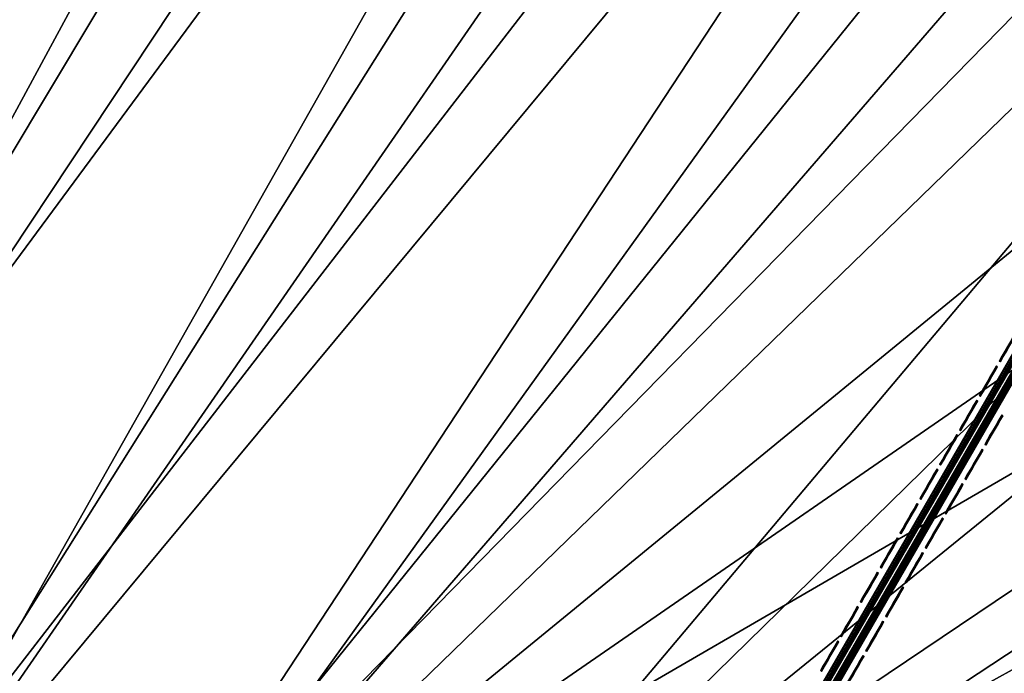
# Model space of a CAD drawing. Header units: inches. Extents: x 0 to 54.6, y -45.5 to 0.
# Tile 45 of 256: x 14.4 to 21.1, y -28.4 to -23.9. Entities that reach past the tile are written whole.
import ezdxf

# ---------------------------------------------------------------- set-up
doc = ezdxf.new("R2010")
doc.units = ezdxf.units.IN
doc.header["$LTSCALE"] = 0.03937
doc.header["$MEASUREMENT"] = 0
for name, color, linetype in [('A-FURN-3-ST', 151, 'Continuous'), ('A-FURN-3-ST-SEAM', 250, 'Continuous'), ('A-FURN-3-STITCH', 15, 'Continuous')]:
    doc.layers.add(name, color=color, linetype=linetype)

msp = doc.modelspace()

# ---------------------------------------------------------------- meshes
at = {"layer": 'A-FURN-3-ST'}
mesh = msp.add_polyface(dxfattribs=at)
corners = [(23.0629, -10.2733, 18), (22.4284, -9.6913, 17.9625), (21.0919, -9.4544, 18), (20.5052, -8.9224, 17.9625), (19.0918, -8.7091, 18), (22.6875, -9.0756, 17.45), (20.742, -8.2978, 17.45), (20.68, -8.4613, 17.6778), (22.6197, -9.2368, 17.6778), (20.5993, -8.6743, 17.8526), (22.5313, -9.4468, 17.8526), (22.5509, -9.4008, 5), (20.6173, -8.6277, 5), (22.6251, -9.2244, 5.0381), (36.7792, -17.9587, 5), (16.2872, -31.4568, 5), (14.7886, -30.727, 5), (28.1686, -12.1281, 5), (13.2573, -30.0683, 5), (26.329, -11.1521, 5), (24.4557, -10.2426, 5), (11.6968, -29.4823, 5), (10.1105, -28.9702, 5), (18.6572, -7.9243, 5), (8.5019, -28.5331, 5), (16.6732, -7.2916, 5), (6.8746, -28.172, 5), (14.6678, -6.7303, 5), (12.6436, -6.2412, 5), (5.2321, -27.8877, 5), (10.6032, -5.8249, 5), (8.5492, -5.4819, 5), (3.5781, -27.6808, 5), (6.4842, -5.2127, 5), (16.5622, -30.9235, 18), (30.6033, -14.2615, 18), (15.0378, -30.1812, 18), (26.9071, -12.1275, 18), (13.4803, -29.5113, 18), (25.0022, -11.1647, 18), (11.893, -28.9153, 18), (10.2795, -28.3945, 18), (8.6434, -27.95, 18), (17.0655, -8.0385, 18), (15.0157, -7.4435, 18), (6.9881, -27.5828, 18), (12.9453, -6.9249, 18), (5.3175, -27.2938, 18), (10.8571, -6.4834, 18), (8.7539, -6.1197, 18), (3.6351, -27.0835, 18), (6.6387, -5.8342, 18)]
mesh.append_faces([[corners[k] for k in face] for face in [(0, 1, 2), (2, 1, 3), (2, 3, 4), (5, 6, 7, 8), (8, 7, 9, 10), (10, 9, 3, 1), (11, 12, 13), (14, 15, 16), (17, 16, 18), (17, 18, 19), (19, 18, 20), (20, 18, 21), (20, 21, 11), (11, 21, 22), (11, 22, 12), (12, 22, 23), (23, 22, 24), (23, 24, 25), (25, 24, 26), (25, 26, 27), (27, 26, 28), (28, 26, 29), (28, 29, 30), (30, 29, 31), (31, 29, 32), (31, 32, 33), (34, 35, 36), (36, 37, 38), (38, 37, 39), (38, 39, 40), (40, 39, 0), (40, 0, 2), (40, 2, 41), (41, 2, 4), (41, 4, 42), (42, 4, 43), (42, 43, 44), (42, 44, 45), (45, 44, 46), (45, 46, 47), (47, 46, 48), (47, 48, 49), (47, 49, 50), (50, 49, 51)]])
mesh = msp.add_polyface(dxfattribs=at)
corners = [(39.0653, -20.7401, 18), (38.1606, -19.5417, 17.9625), (37.4714, -19.3205, 18), (36.58, -18.2032, 17.9625), (35.826, -17.9611, 18), (38.6738, -18.9573, 17.1847), (38.6985, -18.9291, 16.9), (37.072, -17.6007, 17.1847), (38.6013, -19.0398, 17.45), (37.0024, -17.6858, 17.45), (36.8919, -17.8212, 17.6778), (38.486, -19.1712, 17.6778), (36.7478, -17.9977, 17.8526), (38.3356, -19.3424, 17.8526), (38.6985, -18.9291, 5.5), (37.0957, -17.5717, 16.9), (38.6734, -18.9576, 5.3087), (37.0957, -17.5717, 5.5), (38.3683, -19.3045, 5), (36.9002, -17.8106, 5.0381), (38.4947, -19.1608, 5.0381), (20.555, -34.0562, 5), (19.1736, -33.1232, 5), (50.2339, -33.7088, 5), (17.75, -32.2561, 5), (49.1529, -31.9289, 5), (16.2872, -31.4568, 5), (48.0088, -30.1888, 5), (46.8032, -28.4908, 5), (45.5376, -26.8371, 5), (44.2135, -25.2298, 5), (42.8328, -23.6709, 5), (41.3971, -22.1625, 5), (39.9083, -20.7064, 5), (36.7792, -17.9587, 5), (14.7886, -30.727, 5), (35.1428, -16.6707, 5), (33.4614, -15.4421, 5), (31.7371, -14.2744, 5), (29.9721, -13.1693, 5), (28.1686, -12.1281, 5), (20.903, -33.5675, 18), (49.7143, -34.0088, 18), (19.498, -32.6185, 18), (48.6051, -32.1852, 18), (18.05, -31.7365, 18), (16.5622, -30.9235, 18), (47.429, -30.4041, 18), (46.1877, -28.6678, 18), (44.8828, -26.9787, 18), (43.5163, -25.3392, 18), (42.0898, -23.7515, 18), (40.6055, -22.2177, 18), (34.1312, -16.6636, 18), (32.3896, -15.4298, 18), (30.6033, -14.2615, 18), (15.0378, -30.1812, 18), (28.775, -13.1602, 18), (26.9071, -12.1275, 18)]
mesh.append_faces([[corners[k] for k in face] for face in [(0, 1, 2), (2, 1, 3), (2, 3, 4), (5, 6, 7), (8, 9, 10, 11), (11, 10, 12, 13), (13, 12, 3, 1), (6, 14, 15), (14, 16, 17), (18, 19, 20), (21, 22, 23), (23, 22, 24), (25, 24, 26), (25, 26, 27), (27, 26, 28), (28, 26, 29), (29, 26, 30), (30, 26, 31), (31, 26, 32), (32, 26, 33), (33, 26, 18), (18, 26, 34), (34, 35, 36), (36, 35, 37), (37, 35, 38), (38, 35, 39), (39, 35, 40), (41, 42, 43), (43, 44, 45), (45, 44, 46), (46, 44, 47), (46, 47, 48), (48, 49, 46), (46, 49, 50), (46, 50, 51), (51, 52, 46), (46, 52, 0), (46, 0, 2), (2, 4, 46), (46, 4, 53), (46, 53, 54), (54, 55, 46), (56, 55, 57), (56, 57, 58)]])
mesh = msp.add_polyface(dxfattribs=at)
corners = [(49.7143, -34.0088, 18), (49.9, -33.9013, 17.9789), (48.6051, -32.1852, 18), (48.8869, -32.0982, 17.9625), (47.749, -30.3675, 17.9625), (49.1112, -31.9564, 17.8526), (47.9681, -30.2178, 17.8526), (49.3037, -31.8347, 17.6778), (48.1562, -30.0892, 17.6778), (49.4515, -31.7413, 17.45), (48.3005, -29.9906, 17.45), (49.5444, -31.6826, 17.1847), (48.3912, -29.9286, 17.1847), (49.5761, -31.6626, 16.9), (50.0786, -33.798, 17.9162), (50.2432, -33.7027, 17.8146), (48.4222, -29.9075, 16.9), (47.176, -28.2171, 17.1847), (47.0875, -28.2823, 17.45), (46.9468, -28.386, 17.6778), (46.7635, -28.5212, 17.8526), (46.5499, -28.6786, 17.9625), (47.429, -30.4041, 18), (46.1877, -28.6678, 18), (45.2911, -27.0338, 17.9625), (47.2062, -28.1948, 16.9), (45.9002, -26.5501, 17.1847), (45.4989, -26.8688, 17.8526), (49.5761, -31.6626, 5.5), (48.4222, -29.9075, 5.5), (47.2062, -28.1948, 5.5), (45.9296, -26.5268, 16.9), (49.5438, -31.6827, 5.3087), (48.3906, -29.9287, 5.3087), (47.1754, -28.2172, 5.3087), (45.9296, -26.5268, 5.5), (46.8032, -28.4908, 5), (45.6875, -26.7183, 5.0381), (46.9573, -28.3775, 5.0381), (48.0088, -30.1888, 5), (48.1669, -30.081, 5.0381), (49.1529, -31.9289, 5), (49.3148, -31.8268, 5.0381), (49.452, -31.7404, 5.1464), (48.301, -29.9897, 5.1464), (47.088, -28.2814, 5.1464), (50.2339, -33.7088, 5), (17.75, -32.2561, 5), (19.498, -32.6185, 18)]
mesh.append_faces([[corners[k] for k in face] for face in [(0, 1, 2), (2, 1, 3), (2, 3, 4), (4, 3, 5, 6), (6, 5, 7, 8), (8, 7, 9, 10), (10, 9, 11, 12), (12, 11, 13), (3, 14, 5), (5, 15, 7), (13, 16, 12), (12, 16, 17), (12, 17, 18, 10), (10, 18, 19, 8), (8, 19, 20, 6), (6, 20, 21, 4), (4, 21, 22), (22, 21, 23), (23, 21, 24), (16, 25, 17), (17, 25, 26), (20, 27, 24, 21), (22, 2, 4), (13, 28, 16), (16, 28, 29), (16, 29, 25), (25, 29, 30), (25, 30, 31), (28, 32, 29), (29, 32, 33), (29, 33, 30), (30, 33, 34), (30, 34, 35), (36, 37, 38), (36, 38, 39), (39, 38, 40), (39, 40, 41), (41, 40, 42), (43, 42, 40, 44), (44, 40, 38, 45), (33, 32, 43, 44), (33, 44, 45, 34), (46, 47, 41), (48, 0, 2)]])
at = {"layer": 'A-FURN-3-ST-SEAM'}
mesh = msp.add_polyface(dxfattribs=at)
corners = [(21.6684, -25.5692, 18), (27.3369, -15.7434, 18.0191), (21.6623, -25.5656, 18.0255), (19.8809, -28.6653, 18), (19.8748, -28.6618, 18.0255), (18.0933, -31.7615, 18), (19.8206, -28.6305, 18.0459), (19.851, -28.6481, 18.0472), (21.6386, -25.5519, 18.0472), (21.6082, -25.5344, 18.0459), (27.2969, -15.7203, 18.05), (27.3135, -15.7299, 18.0462), (21.6522, -25.5598, 18.039), (27.3276, -15.738, 18.0354), (27.2804, -15.7108, 18.0462), (21.5953, -25.5269, 18.0362), (19.8077, -28.6231, 18.0362), (18.0069, -31.7116, 18.0045), (18.0111, -31.714, 18.0217), (19.7987, -28.6179, 18.0217), (19.7945, -28.6155, 18.0045), (21.5863, -25.5217, 18.0217), (21.5821, -25.5193, 18.0045), (21.5834, -25.5201, 17.9868), (19.7959, -28.6162, 17.9868), (18.0083, -31.7124, 17.9868), (19.8578, -28.652, 17.9563), (19.8434, -28.6437, 17.9505), (21.6309, -25.5475, 17.9505), (21.6454, -25.5559, 17.9563), (27.3135, -15.7299, 17.9538), (27.2969, -15.7203, 17.95), (21.6156, -25.5387, 17.9515), (27.2803, -15.7107, 17.9538), (21.6016, -25.5306, 17.9588), (27.2663, -15.7026, 17.9647), (27.3275, -15.738, 17.9646), (21.6573, -25.5627, 17.9675), (19.8698, -28.6589, 17.9675), (18.0903, -31.7598, 17.9826), (19.8779, -28.6636, 17.9826), (21.6655, -25.5674, 17.9826), (27.3402, -15.7453, 18), (27.3369, -15.7434, 17.9809), (19.828, -28.6348, 17.9515), (19.814, -28.6267, 17.9588), (19.8646, -28.6559, 18.039)]
mesh.append_faces([[corners[k] for k in face] for face in [(0, 1, 2), (0, 2, 3), (3, 2, 4), (3, 4, 5), (6, 7, 8, 9), (9, 8, 10), (11, 8, 12), (13, 12, 2), (9, 14, 15), (9, 15, 16, 6), (17, 18, 19, 20), (20, 19, 21, 22), (22, 23, 24, 20), (20, 24, 25, 17), (26, 27, 28, 29), (29, 28, 30), (31, 28, 32), (33, 32, 34), (35, 34, 23), (29, 36, 37), (29, 37, 38, 26), (3, 39, 40), (3, 40, 0), (0, 40, 41), (0, 41, 42), (43, 41, 37), (38, 37, 41, 40), (32, 28, 27, 44), (24, 23, 34, 45), (45, 34, 32, 44), (16, 15, 21, 19), (4, 2, 12, 46), (46, 12, 8, 7)]])
at = {"layer": 'A-FURN-3-STITCH'}
mesh = msp.add_polymesh((7, 4), dxfattribs=at)
for k, corner in enumerate([(21.1002, -26.2441, 18.0001), (21.1025, -26.2454, 18), (21.107, -26.248, 18), (21.1092, -26.2493, 18.0001), (21.1194, -26.2109, 18.0077), (21.1216, -26.2122, 18.0122), (21.1261, -26.2148, 18.0122), (21.1284, -26.2161, 18.0077), (21.1388, -26.1773, 18.0123), (21.1411, -26.1786, 18.0168), (21.1456, -26.1812, 18.0168), (21.1478, -26.1825, 18.0123), (21.1583, -26.1435, 18.0138), (21.1606, -26.1448, 18.0183), (21.1651, -26.1474, 18.0183), (21.1674, -26.1487, 18.0138), (21.1779, -26.1096, 18.0123), (21.1801, -26.1109, 18.0168), (21.1846, -26.1135, 18.0168), (21.1869, -26.1148, 18.0123), (21.1973, -26.076, 18.0077), (21.1995, -26.0773, 18.0122), (21.204, -26.0799, 18.0122), (21.2063, -26.0812, 18.0077), (21.2165, -26.0428, 18.0001), (21.2187, -26.0441, 18.0001), (21.2232, -26.0467, 18.0001), (21.2255, -26.048, 18.0001)]):
    mesh.set_mesh_vertex(divmod(k, 4), corner)
mesh = msp.add_polymesh((7, 4), dxfattribs=at)
for k, corner in enumerate([(20.9644, -26.4793, 18.0001), (20.9667, -26.4806, 18), (20.9712, -26.4832, 18), (20.9735, -26.4845, 18.0001), (20.9836, -26.4461, 18.0077), (20.9859, -26.4474, 18.0122), (20.9904, -26.45, 18.0122), (20.9926, -26.4513, 18.0077), (21.003, -26.4124, 18.0123), (21.0053, -26.4137, 18.0168), (21.0098, -26.4163, 18.0168), (21.0121, -26.4177, 18.0123), (21.0226, -26.3786, 18.0138), (21.0248, -26.3799, 18.0183), (21.0293, -26.3825, 18.0183), (21.0316, -26.3838, 18.0138), (21.0421, -26.3448, 18.0123), (21.0444, -26.3461, 18.0168), (21.0489, -26.3487, 18.0168), (21.0511, -26.35, 18.0123), (21.0615, -26.3111, 18.0077), (21.0638, -26.3124, 18.0122), (21.0683, -26.315, 18.0122), (21.0705, -26.3163, 18.0077), (21.0807, -26.2779, 18.0001), (21.083, -26.2792, 18.0001), (21.0875, -26.2818, 18.0001), (21.0897, -26.2831, 18.0001)]):
    mesh.set_mesh_vertex(divmod(k, 4), corner)
mesh = msp.add_polymesh((7, 4), dxfattribs=at)
for k, corner in enumerate([(20.8287, -26.7144, 18.0001), (20.8309, -26.7157, 18), (20.8354, -26.7183, 18), (20.8377, -26.7196, 18.0001), (20.8479, -26.6812, 18.0077), (20.8501, -26.6825, 18.0122), (20.8546, -26.6851, 18.0122), (20.8569, -26.6864, 18.0077), (20.8673, -26.6476, 18.0123), (20.8695, -26.6489, 18.0168), (20.874, -26.6515, 18.0168), (20.8763, -26.6528, 18.0123), (20.8868, -26.6138, 18.0138), (20.8891, -26.6151, 18.0183), (20.8936, -26.6177, 18.0183), (20.8958, -26.619, 18.0138), (20.9063, -26.5799, 18.0123), (20.9086, -26.5812, 18.0168), (20.9131, -26.5838, 18.0168), (20.9154, -26.5851, 18.0123), (20.9258, -26.5463, 18.0077), (20.928, -26.5476, 18.0122), (20.9325, -26.5502, 18.0122), (20.9348, -26.5515, 18.0077), (20.9449, -26.5131, 18.0001), (20.9472, -26.5144, 18.0001), (20.9517, -26.517, 18.0001), (20.954, -26.5183, 18.0001)]):
    mesh.set_mesh_vertex(divmod(k, 4), corner)
mesh = msp.add_polymesh((7, 4), dxfattribs=at)
for k, corner in enumerate([(21.0016, -26.8143, 18.0001), (21.0039, -26.8156, 18), (21.0084, -26.8182, 18), (21.0106, -26.8195, 18.0001), (21.0208, -26.7811, 18.0077), (21.023, -26.7824, 18.0122), (21.0275, -26.785, 18.0122), (21.0298, -26.7863, 18.0077), (21.0402, -26.7474, 18.0123), (21.0425, -26.7487, 18.0168), (21.047, -26.7513, 18.0168), (21.0492, -26.7526, 18.0123), (21.0597, -26.7136, 18.0138), (21.062, -26.7149, 18.0183), (21.0665, -26.7175, 18.0183), (21.0688, -26.7188, 18.0138), (21.0793, -26.6798, 18.0123), (21.0815, -26.6811, 18.0168), (21.086, -26.6837, 18.0168), (21.0883, -26.685, 18.0123), (21.0987, -26.6461, 18.0077), (21.1009, -26.6474, 18.0122), (21.1054, -26.65, 18.0122), (21.1077, -26.6513, 18.0077), (21.1179, -26.6129, 18.0001), (21.1201, -26.6142, 18.0001), (21.1246, -26.6168, 18.0001), (21.1269, -26.6181, 18.0001)]):
    mesh.set_mesh_vertex(divmod(k, 4), corner)
mesh = msp.add_polymesh((7, 4), dxfattribs=at)
for k, corner in enumerate([(20.6929, -26.9496, 18.0001), (20.6952, -26.9509, 18), (20.6997, -26.9535, 18), (20.7019, -26.9548, 18.0001), (20.7121, -26.9164, 18.0077), (20.7143, -26.9177, 18.0122), (20.7189, -26.9203, 18.0122), (20.7211, -26.9216, 18.0077), (20.7315, -26.8827, 18.0123), (20.7338, -26.884, 18.0168), (20.7383, -26.8867, 18.0168), (20.7405, -26.888, 18.0123), (20.751, -26.8489, 18.0138), (20.7533, -26.8502, 18.0183), (20.7578, -26.8528, 18.0183), (20.7601, -26.8541, 18.0138), (20.7706, -26.8151, 18.0123), (20.7728, -26.8164, 18.0168), (20.7773, -26.819, 18.0168), (20.7796, -26.8203, 18.0123), (20.79, -26.7814, 18.0077), (20.7922, -26.7827, 18.0122), (20.7968, -26.7853, 18.0122), (20.799, -26.7867, 18.0077), (20.8092, -26.7482, 18.0001), (20.8114, -26.7495, 18.0001), (20.8159, -26.7521, 18.0001), (20.8182, -26.7534, 18.0001)]):
    mesh.set_mesh_vertex(divmod(k, 4), corner)
mesh = msp.add_polymesh((7, 4), dxfattribs=at)
for k, corner in enumerate([(20.8658, -27.0494, 18.0001), (20.8681, -27.0507, 18), (20.8726, -27.0533, 18), (20.8749, -27.0546, 18.0001), (20.885, -27.0162, 18.0077), (20.8873, -27.0175, 18.0122), (20.8918, -27.0201, 18.0122), (20.894, -27.0214, 18.0077), (20.9044, -26.9826, 18.0123), (20.9067, -26.9839, 18.0168), (20.9112, -26.9865, 18.0168), (20.9135, -26.9878, 18.0123), (20.924, -26.9487, 18.0138), (20.9262, -26.9501, 18.0183), (20.9307, -26.9527, 18.0183), (20.933, -26.954, 18.0138), (20.9435, -26.9149, 18.0123), (20.9458, -26.9162, 18.0168), (20.9503, -26.9188, 18.0168), (20.9525, -26.9201, 18.0123), (20.9629, -26.8813, 18.0077), (20.9652, -26.8826, 18.0122), (20.9697, -26.8852, 18.0122), (20.9719, -26.8865, 18.0077), (20.9821, -26.8481, 18.0001), (20.9843, -26.8494, 18.0001), (20.9889, -26.852, 18.0001), (20.9911, -26.8533, 18.0001)]):
    mesh.set_mesh_vertex(divmod(k, 4), corner)
mesh = msp.add_polymesh((7, 4), dxfattribs=at)
for k, corner in enumerate([(20.5571, -27.1847, 18.0001), (20.5594, -27.186, 18), (20.5639, -27.1886, 18), (20.5662, -27.1899, 18.0001), (20.5763, -27.1515, 18.0077), (20.5786, -27.1528, 18.0122), (20.5831, -27.1554, 18.0122), (20.5853, -27.1567, 18.0077), (20.5957, -27.1179, 18.0123), (20.598, -27.1192, 18.0168), (20.6025, -27.1218, 18.0168), (20.6048, -27.1231, 18.0123), (20.6153, -27.0841, 18.0138), (20.6175, -27.0854, 18.0183), (20.622, -27.088, 18.0183), (20.6243, -27.0893, 18.0138), (20.6348, -27.0502, 18.0123), (20.6371, -27.0515, 18.0168), (20.6416, -27.0541, 18.0168), (20.6438, -27.0554, 18.0123), (20.6542, -27.0166, 18.0077), (20.6565, -27.0179, 18.0122), (20.661, -27.0205, 18.0122), (20.6632, -27.0218, 18.0077), (20.6734, -26.9834, 18.0001), (20.6757, -26.9847, 18.0001), (20.6802, -26.9873, 18.0001), (20.6824, -26.9886, 18.0001)]):
    mesh.set_mesh_vertex(divmod(k, 4), corner)
mesh = msp.add_polymesh((7, 4), dxfattribs=at)
for k, corner in enumerate([(20.7301, -27.2846, 18.0001), (20.7323, -27.2859, 18), (20.7368, -27.2885, 18), (20.7391, -27.2898, 18.0001), (20.7493, -27.2514, 18.0077), (20.7515, -27.2527, 18.0122), (20.756, -27.2553, 18.0122), (20.7583, -27.2566, 18.0077), (20.7687, -27.2177, 18.0123), (20.7709, -27.219, 18.0168), (20.7754, -27.2216, 18.0168), (20.7777, -27.2229, 18.0123), (20.7882, -27.1839, 18.0138), (20.7905, -27.1852, 18.0183), (20.795, -27.1878, 18.0183), (20.7972, -27.1891, 18.0138), (20.8077, -27.1501, 18.0123), (20.81, -27.1514, 18.0168), (20.8145, -27.154, 18.0168), (20.8168, -27.1553, 18.0123), (20.8272, -27.1164, 18.0077), (20.8294, -27.1177, 18.0122), (20.8339, -27.1203, 18.0122), (20.8362, -27.1216, 18.0077), (20.8463, -27.0832, 18.0001), (20.8486, -27.0845, 18.0001), (20.8531, -27.0871, 18.0001), (20.8553, -27.0884, 18.0001)]):
    mesh.set_mesh_vertex(divmod(k, 4), corner)
mesh = msp.add_polymesh((7, 4), dxfattribs=at)
for k, corner in enumerate([(20.4214, -27.4199, 18.0001), (20.4236, -27.4212, 18), (20.4281, -27.4238, 18), (20.4304, -27.4251, 18.0001), (20.4406, -27.3867, 18.0077), (20.4428, -27.388, 18.0122), (20.4473, -27.3906, 18.0122), (20.4496, -27.3919, 18.0077), (20.46, -27.353, 18.0123), (20.4622, -27.3544, 18.0168), (20.4667, -27.357, 18.0168), (20.469, -27.3583, 18.0123), (20.4795, -27.3192, 18.0138), (20.4818, -27.3205, 18.0183), (20.4863, -27.3231, 18.0183), (20.4885, -27.3244, 18.0138), (20.499, -27.2854, 18.0123), (20.5013, -27.2867, 18.0168), (20.5058, -27.2893, 18.0168), (20.5081, -27.2906, 18.0123), (20.5185, -27.2517, 18.0077), (20.5207, -27.253, 18.0122), (20.5252, -27.2557, 18.0122), (20.5275, -27.257, 18.0077), (20.5376, -27.2185, 18.0001), (20.5399, -27.2198, 18.0001), (20.5444, -27.2224, 18.0001), (20.5467, -27.2237, 18.0001)]):
    mesh.set_mesh_vertex(divmod(k, 4), corner)
mesh = msp.add_polymesh((7, 4), dxfattribs=at)
for k, corner in enumerate([(20.5943, -27.5197, 18.0001), (20.5966, -27.521, 18), (20.6011, -27.5236, 18), (20.6033, -27.5249, 18.0001), (20.6135, -27.4865, 18.0077), (20.6157, -27.4878, 18.0122), (20.6203, -27.4904, 18.0122), (20.6225, -27.4917, 18.0077), (20.6329, -27.4529, 18.0123), (20.6352, -27.4542, 18.0168), (20.6397, -27.4568, 18.0168), (20.6419, -27.4581, 18.0123), (20.6524, -27.4191, 18.0138), (20.6547, -27.4204, 18.0183), (20.6592, -27.423, 18.0183), (20.6615, -27.4243, 18.0138), (20.672, -27.3852, 18.0123), (20.6742, -27.3865, 18.0168), (20.6787, -27.3891, 18.0168), (20.681, -27.3904, 18.0123), (20.6914, -27.3516, 18.0077), (20.6936, -27.3529, 18.0122), (20.6982, -27.3555, 18.0122), (20.7004, -27.3568, 18.0077), (20.7106, -27.3184, 18.0001), (20.7128, -27.3197, 18.0001), (20.7173, -27.3223, 18.0001), (20.7196, -27.3236, 18.0001)]):
    mesh.set_mesh_vertex(divmod(k, 4), corner)
mesh = msp.add_polymesh((7, 4), dxfattribs=at)
for k, corner in enumerate([(20.2856, -27.655, 18.0001), (20.2879, -27.6563, 18), (20.2924, -27.6589, 18), (20.2946, -27.6602, 18.0001), (20.3048, -27.6218, 18.0077), (20.307, -27.6231, 18.0122), (20.3116, -27.6257, 18.0122), (20.3138, -27.627, 18.0077), (20.3242, -27.5882, 18.0123), (20.3265, -27.5895, 18.0168), (20.331, -27.5921, 18.0168), (20.3332, -27.5934, 18.0123), (20.3437, -27.5544, 18.0138), (20.346, -27.5557, 18.0183), (20.3505, -27.5583, 18.0183), (20.3528, -27.5596, 18.0138), (20.3633, -27.5205, 18.0123), (20.3655, -27.5218, 18.0168), (20.37, -27.5244, 18.0168), (20.3723, -27.5257, 18.0123), (20.3827, -27.4869, 18.0077), (20.385, -27.4882, 18.0122), (20.3895, -27.4908, 18.0122), (20.3917, -27.4921, 18.0077), (20.4019, -27.4537, 18.0001), (20.4041, -27.455, 18.0001), (20.4086, -27.4576, 18.0001), (20.4109, -27.4589, 18.0001)]):
    mesh.set_mesh_vertex(divmod(k, 4), corner)
mesh = msp.add_polymesh((7, 4), dxfattribs=at)
for k, corner in enumerate([(20.4585, -27.7549, 18.0001), (20.4608, -27.7562, 18), (20.4653, -27.7588, 18), (20.4676, -27.7601, 18.0001), (20.4777, -27.7217, 18.0077), (20.48, -27.723, 18.0122), (20.4845, -27.7256, 18.0122), (20.4867, -27.7269, 18.0077), (20.4971, -27.688, 18.0123), (20.4994, -27.6893, 18.0168), (20.5039, -27.6919, 18.0168), (20.5062, -27.6932, 18.0123), (20.5167, -27.6542, 18.0138), (20.5189, -27.6555, 18.0183), (20.5234, -27.6581, 18.0183), (20.5257, -27.6594, 18.0138), (20.5362, -27.6204, 18.0123), (20.5385, -27.6217, 18.0168), (20.543, -27.6243, 18.0168), (20.5452, -27.6256, 18.0123), (20.5556, -27.5867, 18.0077), (20.5579, -27.588, 18.0122), (20.5624, -27.5906, 18.0122), (20.5646, -27.5919, 18.0077), (20.5748, -27.5535, 18.0001), (20.5771, -27.5548, 18.0001), (20.5816, -27.5574, 18.0001), (20.5838, -27.5587, 18.0001)]):
    mesh.set_mesh_vertex(divmod(k, 4), corner)
mesh = msp.add_polymesh((7, 4), dxfattribs=at)
for k, corner in enumerate([(20.1499, -27.8902, 18.0001), (20.1521, -27.8915, 18), (20.1566, -27.8941, 18), (20.1589, -27.8954, 18.0001), (20.169, -27.857, 18.0077), (20.1713, -27.8583, 18.0122), (20.1758, -27.8609, 18.0122), (20.178, -27.8622, 18.0077), (20.1884, -27.8234, 18.0123), (20.1907, -27.8247, 18.0168), (20.1952, -27.8273, 18.0168), (20.1975, -27.8286, 18.0123), (20.208, -27.7895, 18.0138), (20.2102, -27.7908, 18.0183), (20.2147, -27.7934, 18.0183), (20.217, -27.7947, 18.0138), (20.2275, -27.7557, 18.0123), (20.2298, -27.757, 18.0168), (20.2343, -27.7596, 18.0168), (20.2365, -27.7609, 18.0123), (20.2469, -27.7221, 18.0077), (20.2492, -27.7234, 18.0122), (20.2537, -27.726, 18.0122), (20.256, -27.7273, 18.0077), (20.2661, -27.6888, 18.0001), (20.2684, -27.6901, 18.0001), (20.2729, -27.6927, 18.0001), (20.2751, -27.694, 18.0001)]):
    mesh.set_mesh_vertex(divmod(k, 4), corner)
mesh = msp.add_polymesh((7, 4), dxfattribs=at)
for k, corner in enumerate([(20.3228, -27.99, 18.0001), (20.325, -27.9913, 18), (20.3295, -27.9939, 18), (20.3318, -27.9952, 18.0001), (20.342, -27.9568, 18.0077), (20.3442, -27.9581, 18.0122), (20.3487, -27.9607, 18.0122), (20.351, -27.962, 18.0077), (20.3614, -27.9232, 18.0123), (20.3636, -27.9245, 18.0168), (20.3681, -27.9271, 18.0168), (20.3704, -27.9284, 18.0123), (20.3809, -27.8894, 18.0138), (20.3832, -27.8907, 18.0183), (20.3877, -27.8933, 18.0183), (20.3899, -27.8946, 18.0138), (20.4004, -27.8555, 18.0123), (20.4027, -27.8568, 18.0168), (20.4072, -27.8594, 18.0168), (20.4095, -27.8607, 18.0123), (20.4199, -27.8219, 18.0077), (20.4221, -27.8232, 18.0122), (20.4266, -27.8258, 18.0122), (20.4289, -27.8271, 18.0077), (20.439, -27.7887, 18.0001), (20.4413, -27.79, 18.0001), (20.4458, -27.7926, 18.0001), (20.4481, -27.7939, 18.0001)]):
    mesh.set_mesh_vertex(divmod(k, 4), corner)
mesh = msp.add_polymesh((7, 4), dxfattribs=at)
for k, corner in enumerate([(20.0141, -28.1253, 18.0001), (20.0163, -28.1266, 18), (20.0209, -28.1293, 18), (20.0231, -28.1306, 18.0001), (20.0333, -28.0921, 18.0077), (20.0355, -28.0934, 18.0122), (20.04, -28.096, 18.0122), (20.0423, -28.0973, 18.0077), (20.0527, -28.0585, 18.0123), (20.0549, -28.0598, 18.0168), (20.0594, -28.0624, 18.0168), (20.0617, -28.0637, 18.0123), (20.0722, -28.0247, 18.0138), (20.0745, -28.026, 18.0183), (20.079, -28.0286, 18.0183), (20.0812, -28.0299, 18.0138), (20.0918, -27.9908, 18.0123), (20.094, -27.9921, 18.0168), (20.0985, -27.9947, 18.0168), (20.1008, -27.996, 18.0123), (20.1112, -27.9572, 18.0077), (20.1134, -27.9585, 18.0122), (20.1179, -27.9611, 18.0122), (20.1202, -27.9624, 18.0077), (20.1303, -27.924, 18.0001), (20.1326, -27.9253, 18.0001), (20.1371, -27.9279, 18.0001), (20.1394, -27.9292, 18.0001)]):
    mesh.set_mesh_vertex(divmod(k, 4), corner)
mesh = msp.add_polymesh((7, 4), dxfattribs=at)
for k, corner in enumerate([(20.187, -28.2252, 18.0001), (20.1893, -28.2265, 18), (20.1938, -28.2291, 18), (20.196, -28.2304, 18.0001), (20.2062, -28.192, 18.0077), (20.2084, -28.1933, 18.0122), (20.213, -28.1959, 18.0122), (20.2152, -28.1972, 18.0077), (20.2256, -28.1583, 18.0123), (20.2279, -28.1596, 18.0168), (20.2324, -28.1622, 18.0168), (20.2346, -28.1636, 18.0123), (20.2451, -28.1245, 18.0138), (20.2474, -28.1258, 18.0183), (20.2519, -28.1284, 18.0183), (20.2542, -28.1297, 18.0138), (20.2647, -28.0907, 18.0123), (20.2669, -28.092, 18.0168), (20.2714, -28.0946, 18.0168), (20.2737, -28.0959, 18.0123), (20.2841, -28.057, 18.0077), (20.2863, -28.0583, 18.0122), (20.2909, -28.0609, 18.0122), (20.2931, -28.0622, 18.0077), (20.3033, -28.0238, 18.0001), (20.3055, -28.0251, 18.0001), (20.31, -28.0277, 18.0001), (20.3123, -28.029, 18.0001)]):
    mesh.set_mesh_vertex(divmod(k, 4), corner)
mesh = msp.add_polymesh((7, 4), dxfattribs=at)
for k, corner in enumerate([(19.8783, -28.3605, 18.0001), (19.8806, -28.3618, 18), (19.8851, -28.3644, 18), (19.8873, -28.3657, 18.0001), (19.8975, -28.3273, 18.0077), (19.8998, -28.3286, 18.0122), (19.9043, -28.3312, 18.0122), (19.9065, -28.3325, 18.0077), (19.9169, -28.2937, 18.0123), (19.9192, -28.295, 18.0168), (19.9237, -28.2976, 18.0168), (19.9259, -28.2989, 18.0123), (19.9365, -28.2598, 18.0138), (19.9387, -28.2611, 18.0183), (19.9432, -28.2637, 18.0183), (19.9455, -28.265, 18.0138), (19.956, -28.226, 18.0123), (19.9582, -28.2273, 18.0168), (19.9628, -28.2299, 18.0168), (19.965, -28.2312, 18.0123), (19.9754, -28.1924, 18.0077), (19.9777, -28.1937, 18.0122), (19.9822, -28.1963, 18.0122), (19.9844, -28.1976, 18.0077), (19.9946, -28.1591, 18.0001), (19.9968, -28.1604, 18.0001), (20.0013, -28.163, 18.0001), (20.0036, -28.1643, 18.0001)]):
    mesh.set_mesh_vertex(divmod(k, 4), corner)
mesh = msp.add_polymesh((7, 4), dxfattribs=at)
for k, corner in enumerate([(20.0513, -28.4603, 18.0001), (20.0535, -28.4616, 18), (20.058, -28.4642, 18), (20.0603, -28.4655, 18.0001), (20.0704, -28.4271, 18.0077), (20.0727, -28.4284, 18.0122), (20.0772, -28.431, 18.0122), (20.0794, -28.4323, 18.0077), (20.0898, -28.3935, 18.0123), (20.0921, -28.3948, 18.0168), (20.0966, -28.3974, 18.0168), (20.0989, -28.3987, 18.0123), (20.1094, -28.3597, 18.0138), (20.1116, -28.361, 18.0183), (20.1161, -28.3636, 18.0183), (20.1184, -28.3649, 18.0138), (20.1289, -28.3258, 18.0123), (20.1312, -28.3271, 18.0168), (20.1357, -28.3297, 18.0168), (20.1379, -28.331, 18.0123), (20.1483, -28.2922, 18.0077), (20.1506, -28.2935, 18.0122), (20.1551, -28.2961, 18.0122), (20.1573, -28.2974, 18.0077), (20.1675, -28.259, 18.0001), (20.1698, -28.2603, 18.0001), (20.1743, -28.2629, 18.0001), (20.1765, -28.2642, 18.0001)]):
    mesh.set_mesh_vertex(divmod(k, 4), corner)

doc.saveas('drawing.dxf')
